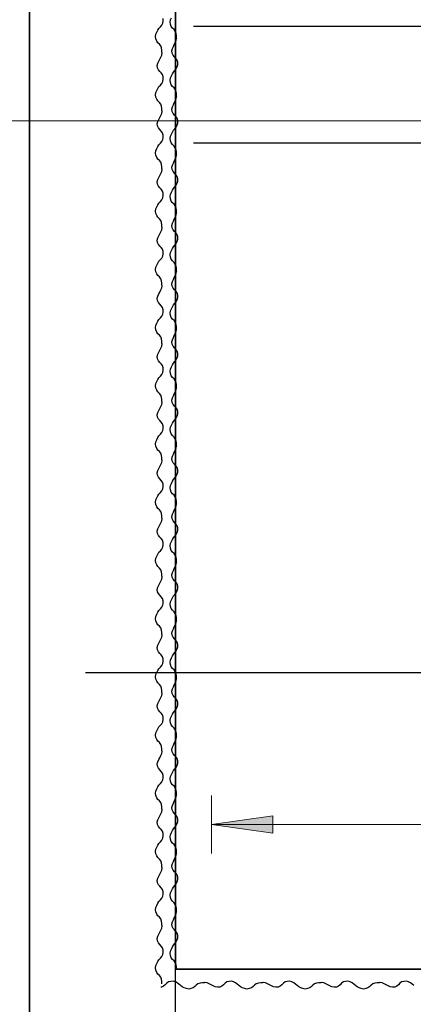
# Model space of a CAD drawing. Header units: millimetres. Extents: x 0 to 21005, y 0 to 14850.
# Tile 8 of 20: x 2322 to 2997, y 8890 to 10582. Entities that reach past the tile are written whole.
import ezdxf

# ---------------------------------------------------------------- set-up
doc = ezdxf.new("R2010")
doc.units = ezdxf.units.MM
doc.linetypes.add('______5', pattern=[550, 400, -50, 50, -50])
doc.layers.add('ЖБ Стена верхний уровень', color=7, linetype='Continuous', lineweight=25, true_color=0x006e00)
for name, color, linetype, lineweight in [('Обрамление П-обр. равн.', 7, 'Continuous', 25), ('Общий02', 7, 'Continuous', 18), ('Примечания', 7, 'Continuous', 13), ('Текст_ общее', 7, 'Continuous', 25)]:
    doc.layers.add(name, color=color, linetype=linetype, lineweight=lineweight)
doc.layers.add('Оси', color=7, linetype='______5', true_color=0x656565)

msp = doc.modelspace()

# ---------------------------------------------------------------- hatches: boundary and pattern name
at = {"layer": 'Общий02', "linetype": 'Continuous', "lineweight": 13, "transparency": 33554687}
msp.add_hatch(color=7, dxfattribs=at).paths.add_polyline_path([(2755.8, 9214.1), (2650.8, 9199.1), (2755.8, 9184.1)])

# ---------------------------------------------------------------- linework, layer by layer
at = {"color": 7, "linetype": 'Continuous', "lineweight": 25, "transparency": 33554687}
for p, q in [((2619.6, 10570.4), (4002.6, 10570.3)), ((2619.6, 10570.4), (4002.6, 10570.3)), ((2619.6, 10370.4), (4002.6, 10370.3)), ((2619.6, 10370.4), (4002.6, 10370.3))]:
    msp.add_line(p, q, dxfattribs=at)
at = {"layer": 'ЖБ Стена верхний уровень', "color": 7, "linetype": 'Continuous', "lineweight": 35, "transparency": 33554687}
for p, q in [((2338.6, 12573.7), (2338.6, 8700.5)), ((2588.6, 8950.5), (2588.6, 12050.5)), ((8888.6, 8950.5), (2588.6, 8950.5))]:
    msp.add_line(p, q, dxfattribs=at)
at = {"layer": 'Обрамление П-обр. равн.', "color": 7, "linetype": 'Continuous', "lineweight": 25, "transparency": 33554687}
msp.add_line((2434.4, 9460.5), (4842.7, 9460.5), dxfattribs=at)
at = {"layer": 'Общий02', "color": 251, "linetype": 'Continuous', "lineweight": 13, "true_color": 0x494949, "transparency": 33554687}
for p, q in [((2650.8, 9149.1), (2650.8, 9249.1)), ((2755.8, 9214.1), (2650.8, 9199.1)), ((2755.8, 9184.1), (2755.8, 9214.1)), ((3650.8, 9199.1), (2650.8, 9199.1)), ((2650.8, 9199.1), (2650.8, 9199.1)), ((2650.8, 9199.1), (2650.8, 9199.1)), ((2650.8, 9199.1), (2650.8, 9199.1)), ((2650.8, 9199.1), (2755.8, 9184.1)), ((2755.8, 9199.1), (2763.3, 9199.1))]:
    msp.add_line(p, q, dxfattribs=at)
at = {"layer": 'Оси', "color": 8, "linetype": '______5', "lineweight": -3, "transparency": 33554687}
msp.add_line((2588.4, 12573.7), (2588.4, 6949.1), dxfattribs=at)
at = {"layer": 'Примечания', "color": 7, "linetype": 'Continuous', "lineweight": 25, "transparency": 33554687}
for points in [[(2565.4, 10525.5), (2565.4, 10529.2), (2564.8, 10533.2), (2563.5, 10536.8), (2561.3, 10539.7), (2558.7, 10542.2), (2556.6, 10545.1), (2555.2, 10548.8), (2554.5, 10552.7), (2555.3, 10556.6), (2556.7, 10560.2), (2558.4, 10563.7), (2560.5, 10566.7), (2562.8, 10569.5), (2565.1, 10572.3), (2566.9, 10575.7), (2567.8, 10579.5), (2567.7, 10583.5)], [(2590.4, 10550.5), (2590.4, 10554.2), (2589.8, 10558.2), (2588.5, 10561.8), (2586.3, 10564.7), (2583.7, 10567.2), (2581.6, 10570.1), (2580.2, 10573.8), (2579.5, 10577.7), (2580.3, 10581.6), (2581.7, 10585.2)], [(2590.4, 10450.5), (2590.4, 10454.2), (2589.8, 10458.2), (2588.5, 10461.8), (2586.3, 10464.7), (2583.7, 10467.2), (2581.6, 10470.1), (2580.2, 10473.8), (2579.5, 10477.7), (2580.3, 10481.6), (2581.7, 10485.2), (2583.4, 10488.7), (2585.5, 10491.7), (2587.8, 10494.5), (2590.1, 10497.3), (2591.9, 10500.7), (2592.8, 10504.5), (2592.7, 10508.5), (2591.6, 10512.4), (2589.5, 10515.3), (2587, 10517.9), (2584.7, 10520.7), (2583, 10524.1), (2582.6, 10528.1), (2583.6, 10532), (2585.1, 10535.5), (2586.8, 10538.9), (2588.5, 10542.4), (2590.1, 10545.8), (2590.8, 10549.7), (2590.9, 10550.5)], [(2565.4, 10425.5), (2565.4, 10429.2), (2564.8, 10433.2), (2563.5, 10436.8), (2561.3, 10439.7), (2558.7, 10442.2), (2556.6, 10445.1), (2555.2, 10448.8), (2554.5, 10452.7), (2555.3, 10456.6), (2556.7, 10460.2), (2558.4, 10463.7), (2560.5, 10466.7), (2562.8, 10469.5), (2565.1, 10472.3), (2566.9, 10475.7), (2567.8, 10479.5), (2567.7, 10483.5), (2566.6, 10487.4), (2564.5, 10490.3), (2562, 10492.9), (2559.7, 10495.7), (2558, 10499.1), (2557.6, 10503.1), (2558.6, 10507), (2560.1, 10510.5), (2561.8, 10513.9), (2563.5, 10517.4), (2565.1, 10520.8), (2565.8, 10524.7), (2565.9, 10525.5)], [(2590.4, 10350.5), (2590.4, 10354.2), (2589.8, 10358.2), (2588.5, 10361.8), (2586.3, 10364.7), (2583.7, 10367.2), (2581.6, 10370.1), (2580.2, 10373.8), (2579.5, 10377.7), (2580.3, 10381.6), (2581.7, 10385.2), (2583.4, 10388.7), (2585.5, 10391.7), (2587.8, 10394.5), (2590.1, 10397.3), (2591.9, 10400.7), (2592.8, 10404.5), (2592.7, 10408.5), (2591.6, 10412.4), (2589.5, 10415.3), (2587, 10417.9), (2584.7, 10420.7), (2583, 10424.1), (2582.6, 10428.1), (2583.6, 10432), (2585.1, 10435.5), (2586.8, 10438.9), (2588.5, 10442.4), (2590.1, 10445.8), (2590.8, 10449.7), (2590.9, 10450.5)], [(2565.4, 10325.5), (2565.4, 10329.2), (2564.8, 10333.2), (2563.5, 10336.8), (2561.3, 10339.7), (2558.7, 10342.2), (2556.6, 10345.1), (2555.2, 10348.8), (2554.5, 10352.7), (2555.3, 10356.6), (2556.7, 10360.2), (2558.4, 10363.7), (2560.5, 10366.7), (2562.8, 10369.5), (2565.1, 10372.3), (2566.9, 10375.7), (2567.8, 10379.5), (2567.7, 10383.5), (2566.6, 10387.4), (2564.5, 10390.3), (2562, 10392.9), (2559.7, 10395.7), (2558, 10399.1), (2557.6, 10403.1), (2558.6, 10407), (2560.1, 10410.5), (2561.8, 10413.9), (2563.5, 10417.4), (2565.1, 10420.8), (2565.8, 10424.7), (2565.9, 10425.5)], [(2590.4, 10250.5), (2590.4, 10254.2), (2589.8, 10258.2), (2588.5, 10261.8), (2586.3, 10264.7), (2583.7, 10267.2), (2581.6, 10270.1), (2580.2, 10273.8), (2579.5, 10277.7), (2580.3, 10281.6), (2581.7, 10285.2), (2583.4, 10288.7), (2585.5, 10291.7), (2587.8, 10294.5), (2590.1, 10297.3), (2591.9, 10300.7), (2592.8, 10304.5), (2592.7, 10308.5), (2591.6, 10312.4), (2589.5, 10315.3), (2587, 10317.9), (2584.7, 10320.7), (2583, 10324.1), (2582.6, 10328.1), (2583.6, 10332), (2585.1, 10335.5), (2586.8, 10338.9), (2588.5, 10342.4), (2590.1, 10345.8), (2590.8, 10349.7), (2590.9, 10350.5)], [(2565.4, 10225.5), (2565.4, 10229.2), (2564.8, 10233.2), (2563.5, 10236.8), (2561.3, 10239.7), (2558.7, 10242.2), (2556.6, 10245.1), (2555.2, 10248.8), (2554.5, 10252.7), (2555.3, 10256.6), (2556.7, 10260.2), (2558.4, 10263.7), (2560.5, 10266.7), (2562.8, 10269.5), (2565.1, 10272.3), (2566.9, 10275.7), (2567.8, 10279.5), (2567.7, 10283.5), (2566.6, 10287.4), (2564.5, 10290.3), (2562, 10292.9), (2559.7, 10295.7), (2558, 10299.1), (2557.6, 10303.1), (2558.6, 10307), (2560.1, 10310.5), (2561.8, 10313.9), (2563.5, 10317.4), (2565.1, 10320.8), (2565.8, 10324.7), (2565.9, 10325.5)], [(2590.4, 10150.5), (2590.4, 10154.2), (2589.8, 10158.2), (2588.5, 10161.8), (2586.3, 10164.7), (2583.7, 10167.2), (2581.6, 10170.1), (2580.2, 10173.8), (2579.5, 10177.7), (2580.3, 10181.6), (2581.7, 10185.2), (2583.4, 10188.7), (2585.5, 10191.7), (2587.8, 10194.5), (2590.1, 10197.3), (2591.9, 10200.7), (2592.8, 10204.5), (2592.7, 10208.5), (2591.6, 10212.4), (2589.5, 10215.3), (2587, 10217.9), (2584.7, 10220.7), (2583, 10224.1), (2582.6, 10228.1), (2583.6, 10232), (2585.1, 10235.5), (2586.8, 10238.9), (2588.5, 10242.4), (2590.1, 10245.8), (2590.8, 10249.7), (2590.9, 10250.5)], [(2565.4, 10125.5), (2565.4, 10129.2), (2564.8, 10133.2), (2563.5, 10136.8), (2561.3, 10139.7), (2558.7, 10142.2), (2556.6, 10145.1), (2555.2, 10148.8), (2554.5, 10152.7), (2555.3, 10156.6), (2556.7, 10160.2), (2558.4, 10163.7), (2560.5, 10166.7), (2562.8, 10169.5), (2565.1, 10172.3), (2566.9, 10175.7), (2567.8, 10179.5), (2567.7, 10183.5), (2566.6, 10187.4), (2564.5, 10190.3), (2562, 10192.9), (2559.7, 10195.7), (2558, 10199.1), (2557.6, 10203.1), (2558.6, 10207), (2560.1, 10210.5), (2561.8, 10213.9), (2563.5, 10217.4), (2565.1, 10220.8), (2565.8, 10224.7), (2565.9, 10225.5)], [(2590.4, 10050.5), (2590.4, 10054.2), (2589.8, 10058.2), (2588.5, 10061.8), (2586.3, 10064.7), (2583.7, 10067.2), (2581.6, 10070.1), (2580.2, 10073.8), (2579.5, 10077.7), (2580.3, 10081.6), (2581.7, 10085.2), (2583.4, 10088.7), (2585.5, 10091.7), (2587.8, 10094.5), (2590.1, 10097.3), (2591.9, 10100.7), (2592.8, 10104.5), (2592.7, 10108.5), (2591.6, 10112.4), (2589.5, 10115.3), (2587, 10117.9), (2584.7, 10120.7), (2583, 10124.1), (2582.6, 10128.1), (2583.6, 10132), (2585.1, 10135.5), (2586.8, 10138.9), (2588.5, 10142.4), (2590.1, 10145.8), (2590.8, 10149.7), (2590.9, 10150.5)], [(2565.4, 10025.5), (2565.4, 10029.2), (2564.8, 10033.2), (2563.5, 10036.8), (2561.3, 10039.7), (2558.7, 10042.2), (2556.6, 10045.1), (2555.2, 10048.8), (2554.5, 10052.7), (2555.3, 10056.6), (2556.7, 10060.2), (2558.4, 10063.7), (2560.5, 10066.7), (2562.8, 10069.5), (2565.1, 10072.3), (2566.9, 10075.7), (2567.8, 10079.5), (2567.7, 10083.5), (2566.6, 10087.4), (2564.5, 10090.3), (2562, 10092.9), (2559.7, 10095.7), (2558, 10099.1), (2557.6, 10103.1), (2558.6, 10107), (2560.1, 10110.5), (2561.8, 10113.9), (2563.5, 10117.4), (2565.1, 10120.8), (2565.8, 10124.7), (2565.9, 10125.5)], [(2590.4, 9950.5), (2590.4, 9954.2), (2589.8, 9958.2), (2588.5, 9961.8), (2586.3, 9964.7), (2583.7, 9967.2), (2581.6, 9970.1), (2580.2, 9973.8), (2579.5, 9977.7), (2580.3, 9981.6), (2581.7, 9985.2), (2583.4, 9988.7), (2585.5, 9991.7), (2587.8, 9994.5), (2590.1, 9997.3), (2591.9, 10000.7), (2592.8, 10004.5), (2592.7, 10008.5), (2591.6, 10012.4), (2589.5, 10015.3), (2587, 10017.9), (2584.7, 10020.7), (2583, 10024.1), (2582.6, 10028.1), (2583.6, 10032), (2585.1, 10035.5), (2586.8, 10038.9), (2588.5, 10042.4), (2590.1, 10045.8), (2590.8, 10049.7), (2590.9, 10050.5)], [(2565.4, 9925.5), (2565.4, 9929.2), (2564.8, 9933.2), (2563.5, 9936.8), (2561.3, 9939.7), (2558.7, 9942.2), (2556.6, 9945.1), (2555.2, 9948.8), (2554.5, 9952.7), (2555.3, 9956.6), (2556.7, 9960.2), (2558.4, 9963.7), (2560.5, 9966.7), (2562.8, 9969.5), (2565.1, 9972.3), (2566.9, 9975.7), (2567.8, 9979.5), (2567.7, 9983.5), (2566.6, 9987.4), (2564.5, 9990.3), (2562, 9992.9), (2559.7, 9995.7), (2558, 9999.1), (2557.6, 10003.1), (2558.6, 10007), (2560.1, 10010.5), (2561.8, 10013.9), (2563.5, 10017.4), (2565.1, 10020.8), (2565.8, 10024.7), (2565.9, 10025.5)], [(2590.4, 9850.5), (2590.4, 9854.2), (2589.8, 9858.2), (2588.5, 9861.8), (2586.3, 9864.7), (2583.7, 9867.2), (2581.6, 9870.1), (2580.2, 9873.8), (2579.5, 9877.7), (2580.3, 9881.6), (2581.7, 9885.2), (2583.4, 9888.7), (2585.5, 9891.7), (2587.8, 9894.5), (2590.1, 9897.3), (2591.9, 9900.7), (2592.8, 9904.5), (2592.7, 9908.5), (2591.6, 9912.4), (2589.5, 9915.3), (2587, 9917.9), (2584.7, 9920.7), (2583, 9924.1), (2582.6, 9928.1), (2583.6, 9932), (2585.1, 9935.5), (2586.8, 9938.9), (2588.5, 9942.4), (2590.1, 9945.8), (2590.8, 9949.7), (2590.9, 9950.5)], [(2565.4, 9825.5), (2565.4, 9829.2), (2564.8, 9833.2), (2563.5, 9836.8), (2561.3, 9839.7), (2558.7, 9842.2), (2556.6, 9845.1), (2555.2, 9848.8), (2554.5, 9852.7), (2555.3, 9856.6), (2556.7, 9860.2), (2558.4, 9863.7), (2560.5, 9866.7), (2562.8, 9869.5), (2565.1, 9872.3), (2566.9, 9875.7), (2567.8, 9879.5), (2567.7, 9883.5), (2566.6, 9887.4), (2564.5, 9890.3), (2562, 9892.9), (2559.7, 9895.7), (2558, 9899.1), (2557.6, 9903.1), (2558.6, 9907), (2560.1, 9910.5), (2561.8, 9913.9), (2563.5, 9917.4), (2565.1, 9920.8), (2565.8, 9924.7), (2565.9, 9925.5)], [(2590.4, 9750.5), (2590.4, 9754.2), (2589.8, 9758.2), (2588.5, 9761.8), (2586.3, 9764.7), (2583.7, 9767.2), (2581.6, 9770.1), (2580.2, 9773.8), (2579.5, 9777.7), (2580.3, 9781.6), (2581.7, 9785.2), (2583.4, 9788.7), (2585.5, 9791.7), (2587.8, 9794.5), (2590.1, 9797.3), (2591.9, 9800.7), (2592.8, 9804.5), (2592.7, 9808.5), (2591.6, 9812.4), (2589.5, 9815.3), (2587, 9817.9), (2584.7, 9820.7), (2583, 9824.1), (2582.6, 9828.1), (2583.6, 9832), (2585.1, 9835.5), (2586.8, 9838.9), (2588.5, 9842.4), (2590.1, 9845.8), (2590.8, 9849.7), (2590.9, 9850.5)], [(2565.4, 9725.5), (2565.4, 9729.2), (2564.8, 9733.2), (2563.5, 9736.8), (2561.3, 9739.7), (2558.7, 9742.2), (2556.6, 9745.1), (2555.2, 9748.8), (2554.5, 9752.7), (2555.3, 9756.6), (2556.7, 9760.2), (2558.4, 9763.7), (2560.5, 9766.7), (2562.8, 9769.5), (2565.1, 9772.3), (2566.9, 9775.7), (2567.8, 9779.5), (2567.7, 9783.5), (2566.6, 9787.4), (2564.5, 9790.3), (2562, 9792.9), (2559.7, 9795.7), (2558, 9799.1), (2557.6, 9803.1), (2558.6, 9807), (2560.1, 9810.5), (2561.8, 9813.9), (2563.5, 9817.4), (2565.1, 9820.8), (2565.8, 9824.7), (2565.9, 9825.5)], [(2590.4, 9650.5), (2590.4, 9654.2), (2589.8, 9658.2), (2588.5, 9661.8), (2586.3, 9664.7), (2583.7, 9667.2), (2581.6, 9670.1), (2580.2, 9673.8), (2579.5, 9677.7), (2580.3, 9681.6), (2581.7, 9685.2), (2583.4, 9688.7), (2585.5, 9691.7), (2587.8, 9694.5), (2590.1, 9697.3), (2591.9, 9700.7), (2592.8, 9704.5), (2592.7, 9708.5), (2591.6, 9712.4), (2589.5, 9715.3), (2587, 9717.9), (2584.7, 9720.7), (2583, 9724.1), (2582.6, 9728.1), (2583.6, 9732), (2585.1, 9735.5), (2586.8, 9738.9), (2588.5, 9742.4), (2590.1, 9745.8), (2590.8, 9749.7), (2590.9, 9750.5)], [(2565.4, 9625.5), (2565.4, 9629.2), (2564.8, 9633.2), (2563.5, 9636.8), (2561.3, 9639.7), (2558.7, 9642.2), (2556.6, 9645.1), (2555.2, 9648.8), (2554.5, 9652.7), (2555.3, 9656.6), (2556.7, 9660.2), (2558.4, 9663.7), (2560.5, 9666.7), (2562.8, 9669.5), (2565.1, 9672.3), (2566.9, 9675.7), (2567.8, 9679.5), (2567.7, 9683.5), (2566.6, 9687.4), (2564.5, 9690.3), (2562, 9692.9), (2559.7, 9695.7), (2558, 9699.1), (2557.6, 9703.1), (2558.6, 9707), (2560.1, 9710.5), (2561.8, 9713.9), (2563.5, 9717.4), (2565.1, 9720.8), (2565.8, 9724.7), (2565.9, 9725.5)], [(2590.4, 9550.5), (2590.4, 9554.2), (2589.8, 9558.2), (2588.5, 9561.8), (2586.3, 9564.7), (2583.7, 9567.2), (2581.6, 9570.1), (2580.2, 9573.8), (2579.5, 9577.7), (2580.3, 9581.6), (2581.7, 9585.2), (2583.4, 9588.7), (2585.5, 9591.7), (2587.8, 9594.5), (2590.1, 9597.3), (2591.9, 9600.7), (2592.8, 9604.5), (2592.7, 9608.5), (2591.6, 9612.4), (2589.5, 9615.3), (2587, 9617.9), (2584.7, 9620.7), (2583, 9624.1), (2582.6, 9628.1), (2583.6, 9632), (2585.1, 9635.5), (2586.8, 9638.9), (2588.5, 9642.4), (2590.1, 9645.8), (2590.8, 9649.7), (2590.9, 9650.5)], [(2565.4, 9525.5), (2565.4, 9529.2), (2564.8, 9533.2), (2563.5, 9536.8), (2561.3, 9539.7), (2558.7, 9542.2), (2556.6, 9545.1), (2555.2, 9548.8), (2554.5, 9552.7), (2555.3, 9556.6), (2556.7, 9560.2), (2558.4, 9563.7), (2560.5, 9566.7), (2562.8, 9569.5), (2565.1, 9572.3), (2566.9, 9575.7), (2567.8, 9579.5), (2567.7, 9583.5), (2566.6, 9587.4), (2564.5, 9590.3), (2562, 9592.9), (2559.7, 9595.7), (2558, 9599.1), (2557.6, 9603.1), (2558.6, 9607), (2560.1, 9610.5), (2561.8, 9613.9), (2563.5, 9617.4), (2565.1, 9620.8), (2565.8, 9624.7), (2565.9, 9625.5)], [(2590.4, 9450.5), (2590.4, 9454.2), (2589.8, 9458.2), (2588.5, 9461.8), (2586.3, 9464.7), (2583.7, 9467.2), (2581.6, 9470.1), (2580.2, 9473.8), (2579.5, 9477.7), (2580.3, 9481.6), (2581.7, 9485.2), (2583.4, 9488.7), (2585.5, 9491.7), (2587.8, 9494.5), (2590.1, 9497.3), (2591.9, 9500.7), (2592.8, 9504.5), (2592.7, 9508.5), (2591.6, 9512.4), (2589.5, 9515.3), (2587, 9517.9), (2584.7, 9520.7), (2583, 9524.1), (2582.6, 9528.1), (2583.6, 9532), (2585.1, 9535.5), (2586.8, 9538.9), (2588.5, 9542.4), (2590.1, 9545.8), (2590.8, 9549.7), (2590.9, 9550.5)], [(2565.4, 9425.5), (2565.4, 9429.2), (2564.8, 9433.2), (2563.5, 9436.8), (2561.3, 9439.7), (2558.7, 9442.2), (2556.6, 9445.1), (2555.2, 9448.8), (2554.5, 9452.7), (2555.3, 9456.6), (2556.7, 9460.2), (2558.4, 9463.7), (2560.5, 9466.7), (2562.8, 9469.5), (2565.1, 9472.3), (2566.9, 9475.7), (2567.8, 9479.5), (2567.7, 9483.5), (2566.6, 9487.4), (2564.5, 9490.3), (2562, 9492.9), (2559.7, 9495.7), (2558, 9499.1), (2557.6, 9503.1), (2558.6, 9507), (2560.1, 9510.5), (2561.8, 9513.9), (2563.5, 9517.4), (2565.1, 9520.8), (2565.8, 9524.7), (2565.9, 9525.5)], [(2590.4, 9350.5), (2590.4, 9354.2), (2589.8, 9358.2), (2588.5, 9361.8), (2586.3, 9364.7), (2583.7, 9367.2), (2581.6, 9370.1), (2580.2, 9373.8), (2579.5, 9377.7), (2580.3, 9381.6), (2581.7, 9385.2), (2583.4, 9388.7), (2585.5, 9391.7), (2587.8, 9394.5), (2590.1, 9397.3), (2591.9, 9400.7), (2592.8, 9404.5), (2592.7, 9408.5), (2591.6, 9412.4), (2589.5, 9415.3), (2587, 9417.9), (2584.7, 9420.7), (2583, 9424.1), (2582.6, 9428.1), (2583.6, 9432), (2585.1, 9435.5), (2586.8, 9438.9), (2588.5, 9442.4), (2590.1, 9445.8), (2590.8, 9449.7), (2590.9, 9450.5)], [(2565.4, 9325.5), (2565.4, 9329.2), (2564.8, 9333.2), (2563.5, 9336.8), (2561.3, 9339.7), (2558.7, 9342.2), (2556.6, 9345.1), (2555.2, 9348.8), (2554.5, 9352.7), (2555.3, 9356.6), (2556.7, 9360.2), (2558.4, 9363.7), (2560.5, 9366.7), (2562.8, 9369.5), (2565.1, 9372.3), (2566.9, 9375.7), (2567.8, 9379.5), (2567.7, 9383.5), (2566.6, 9387.4), (2564.5, 9390.3), (2562, 9392.9), (2559.7, 9395.7), (2558, 9399.1), (2557.6, 9403.1), (2558.6, 9407), (2560.1, 9410.5), (2561.8, 9413.9), (2563.5, 9417.4), (2565.1, 9420.8), (2565.8, 9424.7), (2565.9, 9425.5)], [(2590.4, 9250.5), (2590.4, 9254.2), (2589.8, 9258.2), (2588.5, 9261.8), (2586.3, 9264.7), (2583.7, 9267.2), (2581.6, 9270.1), (2580.2, 9273.8), (2579.5, 9277.7), (2580.3, 9281.6), (2581.7, 9285.2), (2583.4, 9288.7), (2585.5, 9291.7), (2587.8, 9294.5), (2590.1, 9297.3), (2591.9, 9300.7), (2592.8, 9304.5), (2592.7, 9308.5), (2591.6, 9312.4), (2589.5, 9315.3), (2587, 9317.9), (2584.7, 9320.7), (2583, 9324.1), (2582.6, 9328.1), (2583.6, 9332), (2585.1, 9335.5), (2586.8, 9338.9), (2588.5, 9342.4), (2590.1, 9345.8), (2590.8, 9349.7), (2590.9, 9350.5)], [(2565.4, 9225.5), (2565.4, 9229.2), (2564.8, 9233.2), (2563.5, 9236.8), (2561.3, 9239.7), (2558.7, 9242.2), (2556.6, 9245.1), (2555.2, 9248.8), (2554.5, 9252.7), (2555.3, 9256.6), (2556.7, 9260.2), (2558.4, 9263.7), (2560.5, 9266.7), (2562.8, 9269.5), (2565.1, 9272.3), (2566.9, 9275.7), (2567.8, 9279.5), (2567.7, 9283.5), (2566.6, 9287.4), (2564.5, 9290.3), (2562, 9292.9), (2559.7, 9295.7), (2558, 9299.1), (2557.6, 9303.1), (2558.6, 9307), (2560.1, 9310.5), (2561.8, 9313.9), (2563.5, 9317.4), (2565.1, 9320.8), (2565.8, 9324.7), (2565.9, 9325.5)], [(2590.4, 9150.5), (2590.4, 9154.2), (2589.8, 9158.2), (2588.5, 9161.8), (2586.3, 9164.7), (2583.7, 9167.2), (2581.6, 9170.1), (2580.2, 9173.8), (2579.5, 9177.7), (2580.3, 9181.6), (2581.7, 9185.2), (2583.4, 9188.7), (2585.5, 9191.7), (2587.8, 9194.5), (2590.1, 9197.3), (2591.9, 9200.7), (2592.8, 9204.5), (2592.7, 9208.5), (2591.6, 9212.4), (2589.5, 9215.3), (2587, 9217.9), (2584.7, 9220.7), (2583, 9224.1), (2582.6, 9228.1), (2583.6, 9232), (2585.1, 9235.5), (2586.8, 9238.9), (2588.5, 9242.4), (2590.1, 9245.8), (2590.8, 9249.7), (2590.9, 9250.5)], [(2565.4, 9125.5), (2565.4, 9129.2), (2564.8, 9133.2), (2563.5, 9136.8), (2561.3, 9139.7), (2558.7, 9142.2), (2556.6, 9145.1), (2555.2, 9148.8), (2554.5, 9152.7), (2555.3, 9156.6), (2556.7, 9160.2), (2558.4, 9163.7), (2560.5, 9166.7), (2562.8, 9169.5), (2565.1, 9172.3), (2566.9, 9175.7), (2567.8, 9179.5), (2567.7, 9183.5), (2566.6, 9187.4), (2564.5, 9190.3), (2562, 9192.9), (2559.7, 9195.7), (2558, 9199.1), (2557.6, 9203.1), (2558.6, 9207), (2560.1, 9210.5), (2561.8, 9213.9), (2563.5, 9217.4), (2565.1, 9220.8), (2565.8, 9224.7), (2565.9, 9225.5)], [(2590.4, 9050.5), (2590.4, 9054.2), (2589.8, 9058.2), (2588.5, 9061.8), (2586.3, 9064.7), (2583.7, 9067.2), (2581.6, 9070.1), (2580.2, 9073.8), (2579.5, 9077.7), (2580.3, 9081.6), (2581.7, 9085.2), (2583.4, 9088.7), (2585.5, 9091.7), (2587.8, 9094.5), (2590.1, 9097.3), (2591.9, 9100.7), (2592.8, 9104.5), (2592.7, 9108.5), (2591.6, 9112.4), (2589.5, 9115.3), (2587, 9117.9), (2584.7, 9120.7), (2583, 9124.1), (2582.6, 9128.1), (2583.6, 9132), (2585.1, 9135.5), (2586.8, 9138.9), (2588.5, 9142.4), (2590.1, 9145.8), (2590.8, 9149.7), (2590.9, 9150.5)], [(2565.4, 9025.5), (2565.4, 9029.2), (2564.8, 9033.2), (2563.5, 9036.8), (2561.3, 9039.7), (2558.7, 9042.2), (2556.6, 9045.1), (2555.2, 9048.8), (2554.5, 9052.7), (2555.3, 9056.6), (2556.7, 9060.2), (2558.4, 9063.7), (2560.5, 9066.7), (2562.8, 9069.5), (2565.1, 9072.3), (2566.9, 9075.7), (2567.8, 9079.5), (2567.7, 9083.5), (2566.6, 9087.4), (2564.5, 9090.3), (2562, 9092.9), (2559.7, 9095.7), (2558, 9099.1), (2557.6, 9103.1), (2558.6, 9107), (2560.1, 9110.5), (2561.8, 9113.9), (2563.5, 9117.4), (2565.1, 9120.8), (2565.8, 9124.7), (2565.9, 9125.5)], [(2590.4, 8950.5), (2590.4, 8954.2), (2589.8, 8958.2), (2588.5, 8961.8), (2586.3, 8964.7), (2583.7, 8967.2), (2581.6, 8970.1), (2580.2, 8973.8), (2579.5, 8977.7), (2580.3, 8981.6), (2581.7, 8985.2), (2583.4, 8988.7), (2585.5, 8991.7), (2587.8, 8994.5), (2590.1, 8997.3), (2591.9, 9000.7), (2592.8, 9004.5), (2592.7, 9008.5), (2591.6, 9012.4), (2589.5, 9015.3), (2587, 9017.9), (2584.7, 9020.7), (2583, 9024.1), (2582.6, 9028.1), (2583.6, 9032), (2585.1, 9035.5), (2586.8, 9038.9), (2588.5, 9042.4), (2590.1, 9045.8), (2590.8, 9049.7), (2590.9, 9050.5)], [(2565.4, 8925.5), (2565.4, 8929.2), (2564.8, 8933.2), (2563.5, 8936.8), (2561.3, 8939.7), (2558.7, 8942.2), (2556.6, 8945.1), (2555.2, 8948.8), (2554.5, 8952.7), (2555.3, 8956.6), (2556.7, 8960.2), (2558.4, 8963.7), (2560.5, 8966.7), (2562.8, 8969.5), (2565.1, 8972.3), (2566.9, 8975.7), (2567.8, 8979.5), (2567.7, 8983.5), (2566.6, 8987.4), (2564.5, 8990.3), (2562, 8992.9), (2559.7, 8995.7), (2558, 8999.1), (2557.6, 9003.1), (2558.6, 9007), (2560.1, 9010.5), (2561.8, 9013.9), (2563.5, 9017.4), (2565.1, 9020.8), (2565.8, 9024.7), (2565.9, 9025.5)], [(2638.6, 8927.3), (2634.9, 8927.3), (2630.9, 8926.8), (2627.3, 8925.4), (2624.4, 8923.3), (2621.9, 8920.7), (2619, 8918.5), (2615.3, 8917.2), (2611.4, 8916.4), (2607.5, 8917.3), (2603.9, 8918.7), (2600.4, 8920.3), (2597.4, 8922.4), (2594.6, 8924.7), (2591.8, 8927), (2588.4, 8928.8), (2584.6, 8929.8), (2580.6, 8929.6), (2576.7, 8928.6), (2573.8, 8926.4), (2571.2, 8923.9), (2568.4, 8921.6), (2565, 8919.9), (2563.6, 8919.8)], [(2638.6, 8927.3), (2634.9, 8927.3), (2630.9, 8926.8), (2627.3, 8925.4), (2624.4, 8923.3), (2621.9, 8920.7), (2619, 8918.5), (2615.3, 8917.2), (2611.4, 8916.4), (2607.5, 8917.3), (2603.9, 8918.7), (2600.4, 8920.3), (2597.4, 8922.4), (2594.6, 8924.7), (2591.8, 8927), (2588.6, 8928.7)], [(2738.6, 8927.3), (2734.9, 8927.3), (2730.9, 8926.8), (2727.3, 8925.4), (2724.4, 8923.3), (2721.9, 8920.7), (2719, 8918.5), (2715.3, 8917.2), (2711.4, 8916.4), (2707.5, 8917.3), (2703.9, 8918.7), (2700.4, 8920.3), (2697.4, 8922.4), (2694.6, 8924.7), (2691.8, 8927), (2688.4, 8928.8), (2684.6, 8929.8), (2680.6, 8929.6), (2676.7, 8928.6), (2673.8, 8926.4), (2671.2, 8923.9), (2668.4, 8921.6), (2665, 8919.9), (2661, 8919.6), (2657.1, 8920.5), (2653.6, 8922), (2650.2, 8923.7), (2646.7, 8925.4), (2643.3, 8927), (2639.4, 8927.8), (2638.6, 8927.8)], [(2738.6, 8927.3), (2734.9, 8927.3), (2730.9, 8926.8), (2727.3, 8925.4), (2724.4, 8923.3), (2721.9, 8920.7), (2719, 8918.5), (2715.3, 8917.2), (2711.4, 8916.4), (2707.5, 8917.3), (2703.9, 8918.7), (2700.4, 8920.3), (2697.4, 8922.4), (2694.6, 8924.7), (2691.8, 8927), (2688.4, 8928.8), (2684.6, 8929.8), (2680.6, 8929.6), (2676.7, 8928.6), (2673.8, 8926.4), (2671.2, 8923.9), (2668.4, 8921.6), (2665, 8919.9), (2661, 8919.6), (2657.1, 8920.5), (2653.6, 8922), (2650.2, 8923.7), (2646.7, 8925.4), (2643.3, 8927), (2639.4, 8927.8), (2638.6, 8927.8)], [(2838.6, 8927.3), (2834.9, 8927.3), (2830.9, 8926.8), (2827.3, 8925.4), (2824.4, 8923.3), (2821.9, 8920.7), (2819, 8918.5), (2815.3, 8917.2), (2811.4, 8916.4), (2807.5, 8917.3), (2803.9, 8918.7), (2800.4, 8920.3), (2797.4, 8922.4), (2794.6, 8924.7), (2791.8, 8927), (2788.4, 8928.8), (2784.6, 8929.8), (2780.6, 8929.6), (2776.7, 8928.6), (2773.8, 8926.4), (2771.2, 8923.9), (2768.4, 8921.6), (2765, 8919.9), (2761, 8919.6), (2757.1, 8920.5), (2753.6, 8922), (2750.2, 8923.7), (2746.7, 8925.4), (2743.3, 8927), (2739.4, 8927.8), (2738.6, 8927.8)], [(2838.6, 8927.3), (2834.9, 8927.3), (2830.9, 8926.8), (2827.3, 8925.4), (2824.4, 8923.3), (2821.9, 8920.7), (2819, 8918.5), (2815.3, 8917.2), (2811.4, 8916.4), (2807.5, 8917.3), (2803.9, 8918.7), (2800.4, 8920.3), (2797.4, 8922.4), (2794.6, 8924.7), (2791.8, 8927), (2788.4, 8928.8), (2784.6, 8929.8), (2780.6, 8929.6), (2776.7, 8928.6), (2773.8, 8926.4), (2771.2, 8923.9), (2768.4, 8921.6), (2765, 8919.9), (2761, 8919.6), (2757.1, 8920.5), (2753.6, 8922), (2750.2, 8923.7), (2746.7, 8925.4), (2743.3, 8927), (2739.4, 8927.8), (2738.6, 8927.8)], [(2938.6, 8927.3), (2934.9, 8927.3), (2930.9, 8926.8), (2927.3, 8925.4), (2924.4, 8923.3), (2921.9, 8920.7), (2919, 8918.5), (2915.3, 8917.2), (2911.4, 8916.4), (2907.5, 8917.3), (2903.9, 8918.7), (2900.4, 8920.3), (2897.4, 8922.4), (2894.6, 8924.7), (2891.8, 8927), (2888.4, 8928.8), (2884.6, 8929.8), (2880.6, 8929.6), (2876.7, 8928.6), (2873.8, 8926.4), (2871.2, 8923.9), (2868.4, 8921.6), (2865, 8919.9), (2861, 8919.6), (2857.1, 8920.5), (2853.6, 8922), (2850.2, 8923.7), (2846.7, 8925.4), (2843.3, 8927), (2839.4, 8927.8), (2838.6, 8927.8)], [(2938.6, 8927.3), (2934.9, 8927.3), (2930.9, 8926.8), (2927.3, 8925.4), (2924.4, 8923.3), (2921.9, 8920.7), (2919, 8918.5), (2915.3, 8917.2), (2911.4, 8916.4), (2907.5, 8917.3), (2903.9, 8918.7), (2900.4, 8920.3), (2897.4, 8922.4), (2894.6, 8924.7), (2891.8, 8927), (2888.4, 8928.8), (2884.6, 8929.8), (2880.6, 8929.6), (2876.7, 8928.6), (2873.8, 8926.4), (2871.2, 8923.9), (2868.4, 8921.6), (2865, 8919.9), (2861, 8919.6), (2857.1, 8920.5), (2853.6, 8922), (2850.2, 8923.7), (2846.7, 8925.4), (2843.3, 8927), (2839.4, 8927.8), (2838.6, 8927.8)], [(2997.4, 8922.4), (2994.6, 8924.7), (2991.8, 8927), (2988.4, 8928.8), (2984.6, 8929.8), (2980.6, 8929.6), (2976.7, 8928.6), (2973.8, 8926.4), (2971.2, 8923.9), (2968.4, 8921.6), (2965, 8919.9), (2961, 8919.6), (2957.1, 8920.5), (2953.6, 8922), (2950.2, 8923.7), (2946.7, 8925.4), (2943.3, 8927), (2939.4, 8927.8), (2938.6, 8927.8)], [(2997.4, 8922.4), (2994.6, 8924.7), (2991.8, 8927), (2988.4, 8928.8), (2984.6, 8929.8), (2980.6, 8929.6), (2976.7, 8928.6), (2973.8, 8926.4), (2971.2, 8923.9), (2968.4, 8921.6), (2965, 8919.9), (2961, 8919.6), (2957.1, 8920.5), (2953.6, 8922), (2950.2, 8923.7), (2946.7, 8925.4), (2943.3, 8927), (2939.4, 8927.8), (2938.6, 8927.8)]]:
    msp.add_lwpolyline(points, dxfattribs=at)
at = {"layer": 'Текст_ общее', "color": 7, "linetype": 'Continuous', "lineweight": 13, "transparency": 33554687}
msp.add_lwpolyline([(1285.6, 10408), (3295.6, 10408), (3373.1, 10370.3)], dxfattribs=at)

doc.saveas('drawing.dxf')
